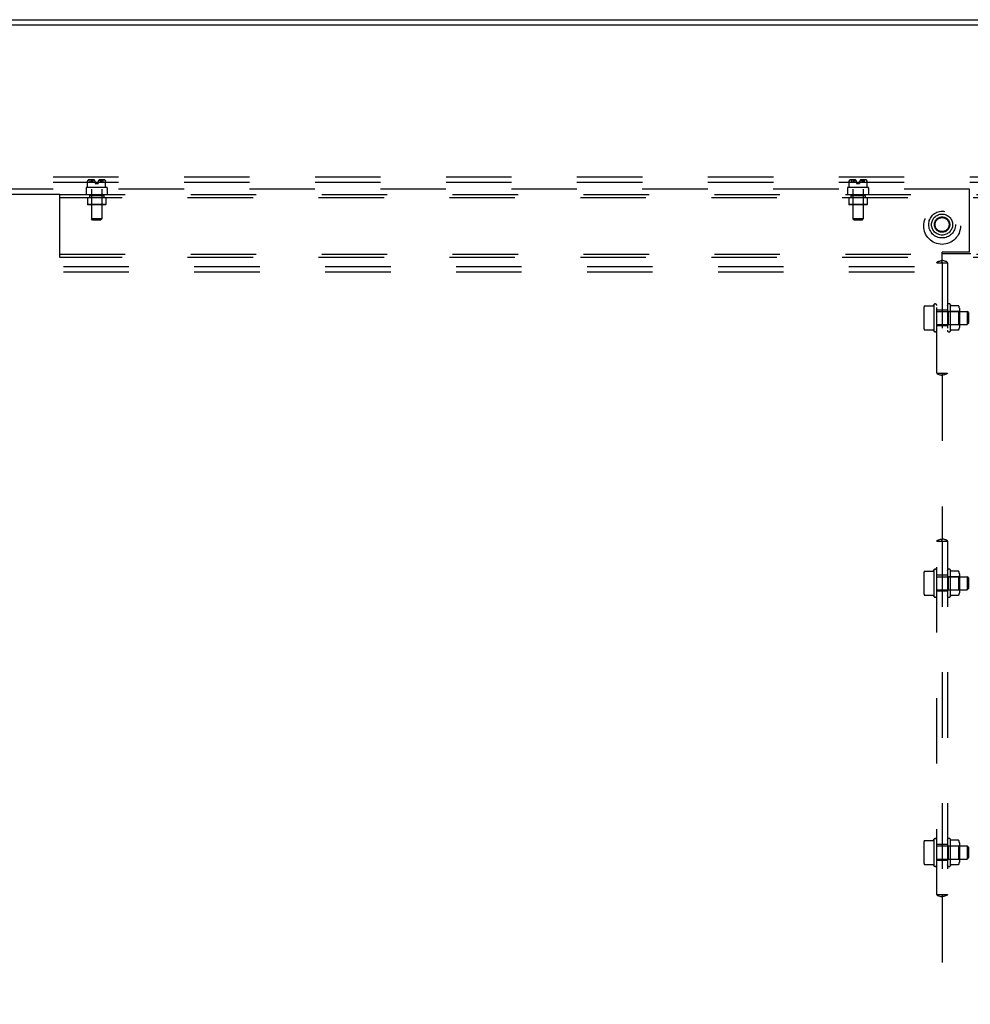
# Model space of a CAD drawing. Header units: inches. Extents: x 0 to 283, y 0 to 183.
# Tile 97 of 99: x 217 to 240, y 110 to 134. Entities that reach past the tile are written whole.
import ezdxf

# ---------------------------------------------------------------- set-up
doc = ezdxf.new("R2010")
doc.units = ezdxf.units.IN
doc.header["$LTSCALE"] = 15.583333
doc.header["$MEASUREMENT"] = 0
doc.linetypes.add('DOT', pattern=[0.2, 0.1, -0.1])
doc.linetypes.add('HIDDEN', pattern=[0.2, 0.1, -0.1])
doc.layers.get('0').update_dxf_attribs({"linetype": 'CONTINUOUS'})
doc.layers.add('DEFAULT_2', color=8, linetype='HIDDEN')
doc.layers.add('SUBPANEL', color=7, linetype='CONTINUOUS')

msp = doc.modelspace()

# ---------------------------------------------------------------- linework, layer by layer
at = {"color": 7, "linetype": 'Continuous'}
for p, q in [((200.437, 133.829), (277.812, 133.829)), ((212.46, 133.704), (265.79, 133.704))]:
    msp.add_line(p, q, dxfattribs=at)
at = {"layer": 'DEFAULT_2', "color": 8, "linetype": 'HIDDEN'}
for p, q in [((275.625, 130.079), (202.625, 130.079)), ((275.625, 129.954), (202.625, 129.954)), ((202.625, 127.954), (275.625, 127.954)), ((202.625, 127.829), (275.625, 127.829))]:
    msp.add_line(p, q, dxfattribs=at)
for radius in [0.318, 0.183, 0.166]:
    msp.add_circle((239.125, 128.954), radius, dxfattribs=at)
at = {"layer": 'DEFAULT_2', "color": 8, "linetype": 'DOT'}
msp.add_circle((239.125, 128.954), 0.17, dxfattribs=at)
at = {"layer": 'SUBPANEL', "color": 8, "linetype": 'HIDDEN'}
for p, q in [((218.8, 130.01), (218.798, 130.008)), ((218.8, 130.01), (218.801, 130.011)), ((218.808, 130.019), (218.801, 130.011)), ((218.933, 130.021), (218.813, 130.021)), ((218.846, 129.974), (218.846, 130.021)), ((218.877, 130.012), (218.879, 130.01)), ((218.915, 130.007), (218.912, 130.005)), ((219.187, 130.021), (219.067, 130.021)), ((219.121, 130.01), (219.12, 130.008)), ((219.124, 130.014), (219.124, 130.014)), ((219.154, 129.974), (219.154, 130.021)), ((219.199, 130.011), (219.191, 130.019)), ((219.199, 130.011), (219.2, 130.01)), ((236.925, 130.01), (236.923, 130.008)), ((236.925, 130.01), (236.926, 130.011)), ((236.933, 130.019), (236.926, 130.011)), ((237.058, 130.021), (236.938, 130.021)), ((236.971, 129.974), (236.971, 130.021)), ((237.002, 130.012), (237.004, 130.01)), ((237.005, 130.008), (237.004, 130.01)), ((237.04, 130.007), (237.037, 130.005)), ((237.312, 130.021), (237.192, 130.021)), ((237.246, 130.01), (237.245, 130.008)), ((237.249, 130.014), (237.249, 130.014)), ((237.279, 129.974), (237.279, 130.021)), ((237.324, 130.011), (237.316, 130.019)), ((237.324, 130.011), (237.325, 130.01)), ((237.326, 130.008), (237.325, 130.01)), ((239.781, 129.797), (205.156, 129.797)), ((218.75, 129.829), (218.75, 129.807)), ((218.75, 129.797), (218.75, 129.672)), ((219.24, 129.839), (218.76, 129.839)), ((218.787, 129.986), (218.788, 129.987)), ((218.788, 129.987), (218.787, 129.986)), ((218.787, 129.986), (218.787, 129.985)), ((218.787, 129.986), (218.787, 129.986)), ((218.787, 129.985), (218.787, 129.985)), ((218.787, 129.985), (218.787, 129.985)), ((218.787, 129.839), (218.787, 129.985)), ((218.788, 129.988), (218.788, 129.987)), ((218.788, 129.988), (218.788, 129.988)), ((218.788, 129.987), (218.788, 129.987)), ((218.846, 129.974), (218.965, 129.974)), ((218.876, 129.797), (218.876, 129.092)), ((218.889, 129.993), (218.89, 129.99)), ((218.89, 129.99), (218.89, 129.99)), ((218.89, 129.989), (218.891, 129.988)), ((218.897, 129.988), (218.898, 129.989)), ((218.901, 129.993), (218.899, 129.99)), ((218.965, 129.968), (218.965, 129.934)), ((218.965, 129.934), (219.035, 129.934)), ((219.035, 129.974), (219.154, 129.974)), ((219.035, 129.968), (219.035, 129.934)), ((219.099, 129.993), (219.097, 129.996)), ((219.099, 129.993), (219.101, 129.99)), ((219.101, 129.99), (219.102, 129.99)), ((219.102, 129.989), (219.102, 129.99)), ((219.102, 129.989), (219.103, 129.988)), ((219.102, 129.988), (219.103, 129.988)), ((219.11, 129.99), (219.11, 129.99)), ((219.124, 129.797), (219.124, 129.092)), ((219.21, 129.993), (219.211, 129.99)), ((219.211, 129.99), (219.211, 129.99)), ((219.212, 129.989), (219.211, 129.99)), ((219.212, 129.988), (219.212, 129.989)), ((219.212, 129.988), (219.212, 129.988)), ((219.212, 129.987), (219.212, 129.988)), ((219.212, 129.987), (219.212, 129.987)), ((219.212, 129.986), (219.212, 129.987)), ((219.212, 129.986), (219.212, 129.986)), ((219.212, 129.986), (219.212, 129.986)), ((219.212, 129.985), (219.213, 129.985)), ((219.213, 129.839), (219.213, 129.985)), ((219.25, 129.829), (219.25, 129.807)), ((219.25, 129.797), (219.25, 129.672)), ((236.875, 129.829), (236.875, 129.807)), ((236.875, 129.797), (236.875, 129.672)), ((237.365, 129.839), (236.885, 129.839)), ((236.912, 129.986), (236.913, 129.987)), ((236.913, 129.987), (236.912, 129.986)), ((236.912, 129.986), (236.912, 129.985)), ((236.912, 129.986), (236.912, 129.986)), ((236.912, 129.985), (236.912, 129.985)), ((236.912, 129.985), (236.912, 129.985)), ((236.912, 129.839), (236.912, 129.985)), ((236.913, 129.988), (236.913, 129.987)), ((236.913, 129.988), (236.913, 129.988)), ((236.913, 129.987), (236.913, 129.987)), ((236.914, 129.99), (236.915, 129.993)), ((236.971, 129.974), (237.09, 129.974)), ((237.001, 129.797), (237.001, 129.092)), ((237.014, 129.993), (237.015, 129.99)), ((237.015, 129.99), (237.015, 129.99)), ((237.015, 129.989), (237.016, 129.988)), ((237.023, 129.989), (237.022, 129.988)), ((237.026, 129.993), (237.024, 129.99)), ((237.09, 129.968), (237.09, 129.934)), ((237.09, 129.934), (237.16, 129.934)), ((237.16, 129.974), (237.279, 129.974)), ((237.16, 129.968), (237.16, 129.934)), ((237.224, 129.993), (237.222, 129.996)), ((237.224, 129.993), (237.226, 129.99)), ((237.226, 129.99), (237.227, 129.99)), ((237.227, 129.989), (237.227, 129.99)), ((237.227, 129.989), (237.228, 129.988)), ((237.227, 129.988), (237.228, 129.988)), ((237.235, 129.99), (237.236, 129.993)), ((237.235, 129.99), (237.235, 129.99)), ((237.249, 129.797), (237.249, 129.092)), ((237.335, 129.993), (237.336, 129.99)), ((237.336, 129.99), (237.336, 129.99)), ((237.337, 129.989), (237.337, 129.988)), ((237.337, 129.988), (237.337, 129.988)), ((237.337, 129.987), (237.337, 129.988)), ((237.337, 129.987), (237.337, 129.987)), ((237.337, 129.986), (237.337, 129.987)), ((237.337, 129.986), (237.337, 129.986)), ((237.337, 129.986), (237.337, 129.986)), ((237.337, 129.985), (237.338, 129.985)), ((237.338, 129.839), (237.338, 129.985)), ((237.375, 129.829), (237.375, 129.807)), ((237.375, 129.797), (237.375, 129.672)), ((239.781, 128.297), (239.781, 129.797)), ((218.125, 129.672), (205.156, 129.672)), ((218.125, 128.172), (218.125, 129.672)), ((218.125, 129.672), (260.125, 129.672)), ((260.125, 129.594), (218.125, 129.594)), ((218.78, 129.594), (218.78, 129.434)), ((218.828, 129.672), (218.828, 129.594)), ((218.828, 129.648), (218.828, 129.594)), ((218.828, 129.648), (219.171, 129.648)), ((218.875, 129.638), (218.865, 129.648)), ((218.875, 129.638), (218.875, 129.434)), ((219.125, 129.638), (218.875, 129.638)), ((219.125, 129.638), (219.135, 129.648)), ((219.125, 129.638), (219.125, 129.434)), ((219.171, 129.648), (219.171, 129.594)), ((219.172, 129.672), (219.172, 129.594)), ((219.22, 129.594), (219.22, 129.434)), ((236.905, 129.594), (236.905, 129.434)), ((236.953, 129.672), (236.953, 129.594)), ((236.953, 129.648), (236.953, 129.594)), ((236.953, 129.648), (237.296, 129.648)), ((237, 129.638), (236.99, 129.648)), ((237, 129.638), (237, 129.434)), ((237.25, 129.638), (237, 129.638)), ((237.25, 129.638), (237.26, 129.648)), ((237.25, 129.638), (237.25, 129.434)), ((237.296, 129.648), (237.296, 129.594)), ((237.297, 129.672), (237.297, 129.594)), ((237.345, 129.594), (237.345, 129.434)), ((218.79, 129.424), (218.78, 129.434)), ((219.22, 129.434), (218.78, 129.434)), ((219.21, 129.424), (218.79, 129.424)), ((218.875, 129.434), (218.865, 129.424)), ((219.125, 129.434), (219.135, 129.424)), ((219.21, 129.424), (219.22, 129.434)), ((236.915, 129.424), (236.905, 129.434)), ((237.345, 129.434), (236.905, 129.434)), ((237.335, 129.424), (236.915, 129.424)), ((237, 129.434), (236.99, 129.424)), ((237.25, 129.434), (237.26, 129.424)), ((237.335, 129.424), (237.345, 129.434)), ((218.906, 129.062), (218.876, 129.092)), ((219.124, 129.092), (218.876, 129.092)), ((219.094, 129.062), (219.124, 129.092)), ((237.031, 129.062), (237.001, 129.092)), ((237.249, 129.092), (237.001, 129.092)), ((237.219, 129.062), (237.249, 129.092)), ((219.094, 129.062), (218.906, 129.062)), ((237.219, 129.062), (237.031, 129.062)), ((218.125, 128.25), (260.125, 128.25)), ((260.125, 128.172), (218.125, 128.172)), ((239.125, 128.105), (239.125, 128.297)), ((239.781, 128.297), (239.125, 128.297)), ((239.125, 128.266), (239.812, 128.266)), ((238.999, 128.047), (239.251, 128.047)), ((239, 125.422), (239, 128.047)), ((239.121, 128.054), (239.125, 128.054)), ((239.125, 128.054), (239.123, 128.054)), ((239.126, 128.054), (239.125, 128.054)), ((239.125, 128.054), (239.128, 128.054)), ((239.125, 128.047), (239.125, 125.422)), ((239.25, 128.047), (239.25, 125.422)), ((238.711, 127.022), (238.913, 127.022)), ((238.923, 127.029), (238.93, 127.05)), ((238.93, 127.05), (238.93, 126.42)), ((239.32, 127.053), (239.32, 126.417)), ((239.515, 127.025), (239.344, 127.025)), ((239.536, 126.962), (239.536, 126.508)), ((238.69, 126.959), (238.69, 126.511)), ((239.25, 126.922), (239, 126.922)), ((239, 126.89), (239.72, 126.89)), ((239.27, 126.891), (239.25, 126.911)), ((239.27, 126.891), (239.27, 126.579)), ((239.27, 126.891), (239.516, 126.891)), ((239.516, 126.891), (239.536, 126.911)), ((239.516, 126.891), (239.516, 126.579)), ((239.72, 126.89), (239.72, 126.58)), ((239.75, 126.86), (239.72, 126.89)), ((239.75, 126.86), (239.75, 126.61)), ((239, 126.58), (239.72, 126.58)), ((239.25, 126.547), (239, 126.547)), ((239.27, 126.579), (239.25, 126.559)), ((239.27, 126.579), (239.516, 126.579)), ((239.516, 126.579), (239.536, 126.559)), ((239.75, 126.61), (239.72, 126.58)), ((238.711, 126.448), (238.913, 126.448)), ((238.923, 126.441), (238.93, 126.42)), ((239.515, 126.445), (239.344, 126.445)), ((238.999, 125.422), (239.251, 125.422)), ((239.125, 125.415), (239.121, 125.416)), ((239.123, 125.416), (239.124, 125.416)), ((239.128, 125.416), (239.125, 125.415)), ((239.125, 125.415), (239.126, 125.416)), ((239.125, 125.365), (239.125, 121.48)), ((238.999, 121.422), (239.251, 121.422)), ((239, 113.016), (239, 121.422)), ((239.121, 121.429), (239.125, 121.429)), ((239.125, 121.429), (239.123, 121.429)), ((239.126, 121.429), (239.125, 121.429)), ((239.125, 121.429), (239.128, 121.429)), ((239.125, 121.422), (239.125, 113.016)), ((239.25, 121.422), (239.25, 113.016)), ((238.69, 120.646), (238.69, 120.199)), ((238.711, 120.71), (238.913, 120.71)), ((238.923, 120.717), (238.93, 120.737)), ((238.93, 120.737), (238.93, 120.108)), ((239.32, 120.741), (239.32, 120.104)), ((239.515, 120.712), (239.344, 120.712)), ((239.536, 120.649), (239.536, 120.196)), ((239.25, 120.61), (239, 120.61)), ((239, 120.577), (239.72, 120.577)), ((239.27, 120.578), (239.25, 120.598)), ((239.27, 120.578), (239.27, 120.266)), ((239.27, 120.578), (239.516, 120.578)), ((239.516, 120.578), (239.536, 120.598)), ((239.516, 120.578), (239.516, 120.266)), ((239.72, 120.577), (239.72, 120.267)), ((239.75, 120.547), (239.72, 120.577)), ((239.75, 120.547), (239.75, 120.297)), ((239, 120.267), (239.72, 120.267)), ((239.25, 120.235), (239, 120.235)), ((239.27, 120.266), (239.25, 120.246)), ((239.27, 120.266), (239.516, 120.266)), ((239.516, 120.266), (239.536, 120.246)), ((239.75, 120.297), (239.72, 120.267)), ((238.711, 120.135), (238.913, 120.135)), ((238.923, 120.128), (238.93, 120.108)), ((239.515, 120.132), (239.344, 120.132)), ((238.923, 114.31), (238.93, 114.331)), ((238.93, 114.331), (238.93, 113.701)), ((239.32, 114.335), (239.32, 113.698)), ((238.69, 114.24), (238.69, 113.792)), ((238.711, 114.303), (238.913, 114.303)), ((239.25, 114.204), (239, 114.204)), ((239, 114.171), (239.72, 114.171)), ((239.27, 114.172), (239.25, 114.192)), ((239.27, 114.172), (239.27, 113.86)), ((239.27, 114.172), (239.516, 114.172)), ((239.515, 114.306), (239.344, 114.306)), ((239.516, 114.172), (239.536, 114.192)), ((239.516, 114.172), (239.516, 113.86)), ((239.536, 114.243), (239.536, 113.789)), ((239.72, 114.171), (239.72, 113.861)), ((239.75, 114.141), (239.72, 114.171)), ((239.75, 114.141), (239.75, 113.891)), ((239, 113.861), (239.72, 113.861)), ((239.27, 113.86), (239.25, 113.84)), ((239.27, 113.86), (239.516, 113.86)), ((239.516, 113.86), (239.536, 113.84)), ((239.75, 113.891), (239.72, 113.861)), ((238.711, 113.729), (238.913, 113.729)), ((238.923, 113.722), (238.93, 113.701)), ((239.25, 113.829), (239, 113.829)), ((239.515, 113.726), (239.344, 113.726)), ((238.999, 113.016), (239.251, 113.016)), ((239.125, 113.009), (239.121, 113.01)), ((239.123, 113.009), (239.124, 113.009)), ((239.128, 113.01), (239.125, 113.009)), ((239.125, 113.009), (239.126, 113.009)), ((239.125, 112.959), (239.125, 109.824))]:
    msp.add_line(p, q, dxfattribs=at)
for points in [[(218.796, 130.005), (218.797, 130.007), (218.798, 130.008)], [(218.808, 130.019), (218.809, 130.019), (218.81, 130.02), (218.811, 130.021), (218.813, 130.021), (218.814, 130.021), (218.815, 130.021)], [(218.875, 130.019), (218.876, 130.019), (218.877, 130.02), (218.878, 130.021), (218.879, 130.021), (218.88, 130.021), (218.881, 130.021)], [(218.875, 130.019), (218.875, 130.018), (218.875, 130.018), (218.875, 130.017), (218.875, 130.017), (218.875, 130.016), (218.875, 130.016), (218.875, 130.015), (218.875, 130.015), (218.875, 130.014), (218.876, 130.014), (218.876, 130.013)], [(218.877, 130.012), (218.876, 130.013), (218.876, 130.013)], [(218.88, 130.008), (218.879, 130.01), (218.877, 130.011)], [(218.88, 130.008), (218.882, 130.007), (218.883, 130.005), (218.884, 130.003), (218.885, 130.001), (218.887, 129.999), (218.888, 129.996)], [(218.915, 130.007), (218.918, 130.009), (218.921, 130.01), (218.925, 130.012), (218.928, 130.014), (218.932, 130.015), (218.935, 130.016), (218.939, 130.018)], [(218.929, 130.014), (218.926, 130.013), (218.923, 130.011), (218.921, 130.01), (218.918, 130.009)], [(218.939, 130.018), (218.936, 130.017), (218.934, 130.016), (218.931, 130.015)], [(219.084, 130.007), (219.081, 130.009), (219.078, 130.01), (219.075, 130.012), (219.072, 130.014), (219.068, 130.015), (219.064, 130.016), (219.061, 130.018)], [(219.061, 130.018), (219.063, 130.017), (219.066, 130.016), (219.068, 130.015)], [(219.071, 130.014), (219.074, 130.013), (219.076, 130.011), (219.079, 130.01), (219.082, 130.009)], [(219.097, 129.996), (219.095, 129.998), (219.093, 130.001), (219.09, 130.003), (219.087, 130.005), (219.084, 130.007)], [(219.124, 130.014), (219.125, 130.015), (219.125, 130.015), (219.125, 130.015), (219.125, 130.016), (219.125, 130.016), (219.125, 130.017), (219.125, 130.017), (219.125, 130.018), (219.125, 130.018), (219.124, 130.019), (219.124, 130.019), (219.123, 130.02), (219.122, 130.02), (219.122, 130.02), (219.121, 130.021), (219.12, 130.021), (219.119, 130.021), (219.118, 130.021), (219.118, 130.021), (219.117, 130.021), (219.116, 130.021), (219.115, 130.021), (219.114, 130.021)], [(219.117, 130.005), (219.118, 130.007), (219.12, 130.008)], [(219.125, 130.019), (219.124, 130.019), (219.123, 130.02), (219.122, 130.021), (219.121, 130.021), (219.12, 130.021), (219.119, 130.021)], [(219.124, 130.014), (219.124, 130.013), (219.123, 130.013), (219.123, 130.012), (219.121, 130.01)], [(219.125, 130.019), (219.125, 130.018), (219.125, 130.018), (219.125, 130.017), (219.125, 130.017), (219.125, 130.016), (219.125, 130.016), (219.125, 130.015), (219.125, 130.015), (219.124, 130.014)], [(219.191, 130.019), (219.19, 130.019), (219.189, 130.02), (219.188, 130.021), (219.187, 130.021), (219.186, 130.021), (219.185, 130.021)], [(219.201, 130.008), (219.2, 130.01), (219.199, 130.011)], [(219.201, 130.008), (219.203, 130.007), (219.204, 130.005), (219.205, 130.003), (219.207, 130.001), (219.208, 129.999), (219.209, 129.996)], [(236.921, 130.005), (236.922, 130.007), (236.923, 130.008)], [(236.933, 130.019), (236.934, 130.019), (236.935, 130.02), (236.936, 130.021), (236.938, 130.021), (236.939, 130.021), (236.94, 130.021)], [(237, 130.019), (237.001, 130.019), (237.002, 130.02), (237.003, 130.021), (237.004, 130.021), (237.005, 130.021), (237.006, 130.021)], [(237, 130.019), (237, 130.018), (237, 130.018), (237, 130.017), (237, 130.017), (237, 130.016), (237, 130.016), (237, 130.015), (237, 130.015), (237, 130.014), (237.001, 130.014)], [(237.002, 130.012), (237.001, 130.013), (237.001, 130.013), (237.001, 130.014)], [(237.005, 130.008), (237.007, 130.007), (237.008, 130.005)], [(237.04, 130.007), (237.043, 130.009), (237.046, 130.01), (237.05, 130.012), (237.053, 130.014), (237.057, 130.015), (237.06, 130.016), (237.064, 130.018)], [(237.054, 130.014), (237.051, 130.013), (237.048, 130.011), (237.046, 130.01), (237.043, 130.009)], [(237.064, 130.018), (237.061, 130.017), (237.059, 130.016), (237.056, 130.015)], [(237.209, 130.007), (237.206, 130.009), (237.203, 130.01), (237.2, 130.012), (237.197, 130.014), (237.193, 130.015), (237.189, 130.016), (237.186, 130.018)], [(237.186, 130.018), (237.188, 130.017), (237.191, 130.016), (237.193, 130.015)], [(237.196, 130.014), (237.199, 130.013), (237.201, 130.011), (237.204, 130.01), (237.207, 130.009)], [(237.222, 129.996), (237.22, 129.998), (237.218, 130.001), (237.215, 130.003), (237.212, 130.005), (237.209, 130.007)], [(237.249, 130.014), (237.25, 130.015), (237.25, 130.015), (237.25, 130.015), (237.25, 130.016), (237.25, 130.016), (237.25, 130.017), (237.25, 130.017), (237.25, 130.018), (237.25, 130.018), (237.249, 130.019), (237.249, 130.019), (237.248, 130.02), (237.247, 130.02), (237.247, 130.02), (237.246, 130.021), (237.245, 130.021), (237.244, 130.021), (237.243, 130.021), (237.243, 130.021), (237.242, 130.021), (237.241, 130.021), (237.24, 130.021), (237.239, 130.021)], [(237.242, 130.005), (237.243, 130.007), (237.245, 130.008)], [(237.25, 130.019), (237.249, 130.019), (237.248, 130.02), (237.247, 130.021), (237.246, 130.021), (237.245, 130.021), (237.244, 130.021)], [(237.249, 130.014), (237.249, 130.013), (237.248, 130.013), (237.248, 130.012), (237.246, 130.01)], [(237.25, 130.019), (237.25, 130.018), (237.25, 130.018), (237.25, 130.017), (237.25, 130.017), (237.25, 130.016), (237.25, 130.016), (237.25, 130.015), (237.25, 130.015), (237.249, 130.014)], [(237.316, 130.019), (237.315, 130.019), (237.314, 130.02), (237.313, 130.021), (237.312, 130.021), (237.311, 130.021), (237.31, 130.021)], [(237.326, 130.008), (237.328, 130.007), (237.329, 130.005)], [(218.788, 129.99), (218.788, 129.989), (218.788, 129.988)], [(218.788, 129.989), (218.788, 129.99), (218.789, 129.99)], [(218.796, 130.005), (218.794, 130.003), (218.793, 130.001), (218.792, 129.999), (218.791, 129.996), (218.79, 129.993), (218.789, 129.99)], [(218.791, 129.996), (218.792, 129.999), (218.793, 130.001)], [(218.89, 129.99), (218.889, 129.993), (218.888, 129.996), (218.887, 129.999), (218.885, 130.001), (218.884, 130.003), (218.883, 130.005)], [(218.89, 129.989), (218.89, 129.99), (218.89, 129.99)], [(218.897, 129.988), (218.896, 129.987), (218.896, 129.987), (218.895, 129.986), (218.895, 129.986), (218.895, 129.986), (218.894, 129.985), (218.894, 129.985), (218.893, 129.985), (218.893, 129.986), (218.892, 129.986), (218.892, 129.986), (218.892, 129.987), (218.891, 129.987), (218.891, 129.988), (218.891, 129.988)], [(218.891, 129.988), (218.891, 129.988), (218.891, 129.987), (218.891, 129.987), (218.892, 129.986), (218.892, 129.986), (218.893, 129.986), (218.893, 129.985), (218.893, 129.985), (218.894, 129.985), (218.894, 129.986), (218.895, 129.986), (218.895, 129.986), (218.896, 129.987), (218.896, 129.987), (218.897, 129.988), (218.897, 129.988)], [(218.898, 129.989), (218.898, 129.99), (218.899, 129.99)], [(218.913, 130.005), (218.91, 130.003), (218.908, 130.001), (218.905, 129.998), (218.903, 129.996), (218.9, 129.993)], [(218.903, 129.996), (218.905, 129.998), (218.907, 130.001), (218.91, 130.003), (218.912, 130.005)], [(219.087, 130.005), (219.09, 130.003), (219.092, 130.001), (219.095, 129.998), (219.097, 129.996)], [(219.103, 129.988), (219.103, 129.987), (219.104, 129.987), (219.104, 129.986), (219.105, 129.986), (219.105, 129.986), (219.106, 129.985), (219.106, 129.985), (219.107, 129.985), (219.107, 129.986), (219.107, 129.986), (219.108, 129.986), (219.108, 129.987), (219.109, 129.987), (219.109, 129.988), (219.109, 129.988), (219.109, 129.989)], [(219.109, 129.988), (219.109, 129.988), (219.109, 129.987), (219.108, 129.987), (219.108, 129.986), (219.108, 129.986), (219.107, 129.986), (219.107, 129.985), (219.106, 129.985), (219.106, 129.985), (219.105, 129.986), (219.105, 129.986), (219.104, 129.986), (219.104, 129.987), (219.103, 129.987), (219.103, 129.988)], [(219.109, 129.989), (219.11, 129.99), (219.11, 129.99)], [(219.117, 130.005), (219.116, 130.003), (219.114, 130.001), (219.113, 129.999), (219.112, 129.996), (219.111, 129.993), (219.11, 129.99)], [(219.112, 129.996), (219.113, 129.999), (219.114, 130.001)], [(219.211, 129.99), (219.21, 129.993), (219.209, 129.996), (219.208, 129.999), (219.207, 130.001), (219.205, 130.003), (219.204, 130.005)], [(219.213, 129.985), (219.212, 129.985), (219.212, 129.986)], [(236.913, 129.99), (236.913, 129.989), (236.913, 129.988)], [(236.913, 129.989), (236.913, 129.99), (236.914, 129.99)], [(236.921, 130.005), (236.919, 130.003), (236.918, 130.001), (236.917, 129.999), (236.916, 129.996), (236.915, 129.993), (236.914, 129.99)], [(236.916, 129.996), (236.917, 129.999), (236.918, 130.001)], [(237.015, 129.99), (237.014, 129.993), (237.013, 129.996), (237.012, 129.999), (237.01, 130.001), (237.009, 130.003), (237.008, 130.005)], [(237.009, 130.003), (237.01, 130.001), (237.012, 129.999), (237.013, 129.996)], [(237.015, 129.989), (237.015, 129.99), (237.015, 129.99)], [(237.022, 129.988), (237.021, 129.987), (237.021, 129.987), (237.02, 129.986), (237.02, 129.986), (237.02, 129.986), (237.019, 129.985), (237.019, 129.985), (237.018, 129.985), (237.018, 129.986), (237.017, 129.986), (237.017, 129.986), (237.017, 129.987), (237.016, 129.987), (237.016, 129.988), (237.016, 129.988)], [(237.016, 129.988), (237.016, 129.988), (237.016, 129.987), (237.016, 129.987), (237.017, 129.986), (237.017, 129.986), (237.018, 129.986), (237.018, 129.985), (237.018, 129.985), (237.019, 129.985), (237.019, 129.986), (237.02, 129.986), (237.02, 129.986), (237.021, 129.987), (237.021, 129.987), (237.022, 129.988), (237.022, 129.988)], [(237.022, 129.988), (237.023, 129.989), (237.023, 129.99), (237.024, 129.99)], [(237.038, 130.005), (237.035, 130.003), (237.033, 130.001), (237.03, 129.998), (237.028, 129.996), (237.025, 129.993)], [(237.028, 129.996), (237.03, 129.998), (237.032, 130.001), (237.035, 130.003), (237.037, 130.005)], [(237.212, 130.005), (237.215, 130.003), (237.217, 130.001), (237.22, 129.998), (237.222, 129.996)], [(237.228, 129.988), (237.228, 129.987), (237.229, 129.987), (237.229, 129.986), (237.23, 129.986), (237.23, 129.986), (237.231, 129.985), (237.231, 129.985), (237.232, 129.985), (237.232, 129.986), (237.232, 129.986), (237.233, 129.986), (237.233, 129.987), (237.234, 129.987), (237.234, 129.988), (237.234, 129.988), (237.234, 129.989)], [(237.234, 129.988), (237.234, 129.988), (237.234, 129.987), (237.233, 129.987), (237.233, 129.986), (237.233, 129.986), (237.232, 129.986), (237.232, 129.985), (237.231, 129.985), (237.231, 129.985), (237.23, 129.986), (237.23, 129.986), (237.229, 129.986), (237.229, 129.987), (237.228, 129.987), (237.228, 129.988)], [(237.234, 129.989), (237.235, 129.99), (237.235, 129.99)], [(237.242, 130.005), (237.241, 130.003), (237.239, 130.001), (237.238, 129.999), (237.237, 129.996), (237.236, 129.993), (237.235, 129.99)], [(237.237, 129.996), (237.238, 129.999), (237.239, 130.001)], [(237.336, 129.99), (237.335, 129.993), (237.334, 129.996), (237.333, 129.999), (237.332, 130.001), (237.33, 130.003), (237.329, 130.005)], [(237.33, 130.003), (237.332, 130.001), (237.333, 129.999), (237.334, 129.996)], [(237.337, 129.988), (237.337, 129.989), (237.336, 129.99)], [(237.338, 129.985), (237.337, 129.985), (237.337, 129.986)], [(238.999, 128.047), (239, 128.055), (239.004, 128.062), (239.012, 128.068), (239.023, 128.073), (239.036, 128.078), (239.051, 128.082), (239.068, 128.087), (239.087, 128.092), (239.106, 128.097), (239.125, 128.105)], [(239.12, 128.055), (239.12, 128.055), (239.12, 128.056), (239.121, 128.057), (239.121, 128.058), (239.122, 128.061), (239.122, 128.065), (239.123, 128.072), (239.124, 128.08), (239.124, 128.091), (239.125, 128.105)], [(239.12, 128.054), (239.12, 128.054), (239.12, 128.055), (239.12, 128.055)], [(239.123, 128.047), (239.122, 128.051), (239.12, 128.053), (239.12, 128.054)], [(239.251, 128.047), (239.25, 128.055), (239.246, 128.062), (239.238, 128.068), (239.227, 128.073), (239.214, 128.078), (239.199, 128.082), (239.181, 128.087), (239.163, 128.092), (239.144, 128.097), (239.125, 128.105)], [(239.13, 128.055), (239.13, 128.055), (239.13, 128.056), (239.129, 128.057), (239.129, 128.058), (239.128, 128.061), (239.127, 128.065), (239.127, 128.072), (239.126, 128.08), (239.125, 128.091), (239.125, 128.105)], [(239.126, 128.047), (239.128, 128.051), (239.129, 128.053), (239.13, 128.054)], [(239.13, 128.054), (239.13, 128.054), (239.13, 128.055), (239.13, 128.055)], [(238.702, 127.016), (238.703, 127.018), (238.704, 127.019), (238.705, 127.02), (238.707, 127.021), (238.708, 127.022), (238.71, 127.022), (238.711, 127.022)], [(238.923, 127.029), (238.923, 127.029), (238.923, 127.029), (238.923, 127.029), (238.923, 127.029), (238.923, 127.029), (238.923, 127.028), (238.923, 127.028), (238.923, 127.028), (238.923, 127.028), (238.923, 127.028), (238.923, 127.028), (238.922, 127.028), (238.922, 127.028), (238.922, 127.028), (238.922, 127.028), (238.922, 127.028), (238.922, 127.027), (238.922, 127.027), (238.922, 127.027), (238.922, 127.027), (238.922, 127.027), (238.922, 127.027), (238.922, 127.027), (238.922, 127.027), (238.922, 127.027), (238.922, 127.026), (238.922, 127.026), (238.922, 127.026), (238.921, 127.026), (238.921, 127.026), (238.921, 127.026), (238.921, 127.026), (238.921, 127.026), (238.921, 127.026), (238.921, 127.025), (238.921, 127.025), (238.921, 127.025), (238.92, 127.025), (238.92, 127.025), (238.92, 127.025), (238.92, 127.025), (238.92, 127.025), (238.92, 127.024), (238.92, 127.024), (238.919, 127.024), (238.919, 127.024), (238.919, 127.024), (238.919, 127.024), (238.919, 127.024), (238.918, 127.023), (238.918, 127.023), (238.918, 127.023), (238.918, 127.023), (238.918, 127.023), (238.917, 127.023), (238.917, 127.023), (238.917, 127.023), (238.916, 127.022), (238.916, 127.022), (238.916, 127.022), (238.915, 127.022), (238.915, 127.022), (238.914, 127.022), (238.914, 127.022), (238.913, 127.022)], [(239.344, 127.025), (239.344, 127.025), (239.343, 127.025), (239.343, 127.025), (239.342, 127.025), (239.342, 127.025), (239.341, 127.025), (239.341, 127.026), (239.34, 127.026), (239.34, 127.026), (239.34, 127.026), (239.34, 127.026), (239.339, 127.026), (239.339, 127.026), (239.339, 127.027), (239.339, 127.027), (239.338, 127.027), (239.338, 127.027), (239.338, 127.027), (239.338, 127.027), (239.338, 127.027), (239.337, 127.028), (239.337, 127.028), (239.337, 127.028), (239.337, 127.028), (239.337, 127.028), (239.337, 127.028), (239.337, 127.028), (239.337, 127.028), (239.336, 127.029), (239.336, 127.029), (239.336, 127.029), (239.336, 127.029), (239.336, 127.029), (239.336, 127.029), (239.336, 127.029), (239.336, 127.029), (239.336, 127.029), (239.336, 127.03), (239.336, 127.03)], [(239.524, 127.019), (239.523, 127.02), (239.522, 127.021), (239.521, 127.022), (239.52, 127.023), (239.519, 127.024), (239.518, 127.024), (239.517, 127.025), (239.515, 127.025), (239.515, 127.025)], [(238.702, 126.454), (238.703, 126.452), (238.704, 126.451), (238.705, 126.45), (238.707, 126.449), (238.708, 126.448), (238.71, 126.448), (238.711, 126.448)], [(238.913, 126.448), (238.914, 126.448), (238.914, 126.448), (238.915, 126.448), (238.915, 126.448), (238.916, 126.448), (238.916, 126.448), (238.916, 126.447), (238.917, 126.447), (238.917, 126.447), (238.917, 126.447), (238.918, 126.447), (238.918, 126.447), (238.918, 126.447), (238.918, 126.447), (238.918, 126.446), (238.919, 126.446), (238.919, 126.446), (238.919, 126.446), (238.919, 126.446), (238.919, 126.446), (238.92, 126.446), (238.92, 126.445), (238.92, 126.445), (238.92, 126.445), (238.92, 126.445), (238.92, 126.445), (238.92, 126.445), (238.921, 126.445), (238.921, 126.445), (238.921, 126.444), (238.921, 126.444), (238.921, 126.444), (238.921, 126.444), (238.921, 126.444), (238.921, 126.444), (238.921, 126.444), (238.922, 126.444), (238.922, 126.444), (238.922, 126.443), (238.922, 126.443), (238.922, 126.443), (238.922, 126.443), (238.922, 126.443), (238.922, 126.443), (238.922, 126.443), (238.922, 126.443), (238.922, 126.443), (238.922, 126.442), (238.922, 126.442), (238.922, 126.442), (238.922, 126.442), (238.922, 126.442), (238.922, 126.442), (238.923, 126.442), (238.923, 126.442), (238.923, 126.442), (238.923, 126.442), (238.923, 126.441), (238.923, 126.441), (238.923, 126.441), (238.923, 126.441), (238.923, 126.441), (238.923, 126.441), (238.923, 126.441), (238.923, 126.441)], [(239.336, 126.44), (239.336, 126.44), (239.336, 126.44), (239.336, 126.441), (239.336, 126.441), (239.336, 126.441), (239.336, 126.441), (239.336, 126.441), (239.336, 126.441), (239.336, 126.441), (239.337, 126.441), (239.337, 126.442), (239.337, 126.442), (239.337, 126.442), (239.337, 126.442), (239.337, 126.442), (239.337, 126.442), (239.337, 126.442), (239.338, 126.443), (239.338, 126.443), (239.338, 126.443), (239.338, 126.443), (239.338, 126.443), (239.339, 126.443), (239.339, 126.443), (239.339, 126.444), (239.34, 126.444), (239.34, 126.444), (239.34, 126.444), (239.341, 126.444), (239.341, 126.444), (239.341, 126.445), (239.342, 126.445), (239.342, 126.445), (239.343, 126.445), (239.344, 126.445), (239.344, 126.445)], [(239.524, 126.451), (239.523, 126.45), (239.522, 126.449), (239.521, 126.448), (239.52, 126.447), (239.519, 126.446), (239.518, 126.446), (239.517, 126.445), (239.515, 126.445), (239.515, 126.445)], [(238.999, 125.422), (239, 125.415), (239.004, 125.408), (239.012, 125.402), (239.023, 125.396), (239.036, 125.392), (239.051, 125.388), (239.068, 125.383), (239.087, 125.378), (239.106, 125.372), (239.125, 125.365)], [(239.123, 125.422), (239.122, 125.418), (239.12, 125.416), (239.12, 125.416)], [(239.12, 125.416), (239.12, 125.416), (239.12, 125.415), (239.12, 125.415)], [(239.12, 125.415), (239.12, 125.415), (239.12, 125.414), (239.121, 125.413), (239.121, 125.412), (239.122, 125.409), (239.122, 125.404), (239.123, 125.398), (239.124, 125.389), (239.124, 125.378), (239.125, 125.365)], [(239.251, 125.422), (239.25, 125.415), (239.246, 125.408), (239.238, 125.402), (239.227, 125.396), (239.214, 125.392), (239.199, 125.388), (239.181, 125.383), (239.163, 125.378), (239.144, 125.372), (239.125, 125.365)], [(239.13, 125.415), (239.13, 125.415), (239.13, 125.414), (239.129, 125.413), (239.129, 125.412), (239.128, 125.409), (239.127, 125.404), (239.127, 125.398), (239.126, 125.389), (239.125, 125.378), (239.125, 125.365)], [(239.126, 125.422), (239.128, 125.418), (239.129, 125.416), (239.13, 125.416)], [(239.13, 125.416), (239.13, 125.416), (239.13, 125.415), (239.13, 125.415)], [(238.999, 121.422), (239, 121.43), (239.004, 121.437), (239.012, 121.443), (239.023, 121.448), (239.036, 121.453), (239.051, 121.457), (239.068, 121.462), (239.087, 121.467), (239.106, 121.472), (239.125, 121.48)], [(239.12, 121.43), (239.12, 121.43), (239.12, 121.431), (239.121, 121.432), (239.121, 121.433), (239.122, 121.436), (239.122, 121.44), (239.123, 121.447), (239.124, 121.455), (239.124, 121.466), (239.125, 121.48)], [(239.12, 121.429), (239.12, 121.429), (239.12, 121.43), (239.12, 121.43)], [(239.123, 121.422), (239.122, 121.426), (239.12, 121.428), (239.12, 121.429)], [(239.251, 121.422), (239.25, 121.43), (239.246, 121.437), (239.238, 121.443), (239.227, 121.448), (239.214, 121.453), (239.199, 121.457), (239.181, 121.462), (239.163, 121.467), (239.144, 121.472), (239.125, 121.48)], [(239.13, 121.43), (239.13, 121.43), (239.13, 121.431), (239.129, 121.432), (239.129, 121.433), (239.128, 121.436), (239.127, 121.44), (239.127, 121.447), (239.126, 121.455), (239.125, 121.466), (239.125, 121.48)], [(239.126, 121.422), (239.128, 121.426), (239.129, 121.428), (239.13, 121.429)], [(239.13, 121.429), (239.13, 121.429), (239.13, 121.43), (239.13, 121.43)], [(238.702, 120.704), (238.703, 120.705), (238.704, 120.706), (238.705, 120.708), (238.707, 120.708), (238.708, 120.709), (238.71, 120.709), (238.711, 120.71)], [(238.923, 120.717), (238.923, 120.716), (238.923, 120.716), (238.923, 120.716), (238.923, 120.716), (238.923, 120.716), (238.923, 120.716), (238.923, 120.716), (238.923, 120.716), (238.923, 120.716), (238.923, 120.716), (238.923, 120.716), (238.922, 120.715), (238.922, 120.715), (238.922, 120.715), (238.922, 120.715), (238.922, 120.715), (238.922, 120.715), (238.922, 120.715), (238.922, 120.715), (238.922, 120.715), (238.922, 120.715), (238.922, 120.714), (238.922, 120.714), (238.922, 120.714), (238.922, 120.714), (238.922, 120.714), (238.922, 120.714), (238.922, 120.714), (238.921, 120.714), (238.921, 120.714), (238.921, 120.713), (238.921, 120.713), (238.921, 120.713), (238.921, 120.713), (238.921, 120.713), (238.921, 120.713), (238.921, 120.713), (238.92, 120.713), (238.92, 120.712), (238.92, 120.712), (238.92, 120.712), (238.92, 120.712), (238.92, 120.712), (238.92, 120.712), (238.919, 120.712), (238.919, 120.712), (238.919, 120.711), (238.919, 120.711), (238.919, 120.711), (238.918, 120.711), (238.918, 120.711), (238.918, 120.711), (238.918, 120.711), (238.918, 120.71), (238.917, 120.71), (238.917, 120.71), (238.917, 120.71), (238.916, 120.71), (238.916, 120.71), (238.916, 120.71), (238.915, 120.71), (238.915, 120.71), (238.914, 120.71), (238.914, 120.71), (238.913, 120.71)], [(239.344, 120.712), (239.344, 120.712), (239.343, 120.713), (239.343, 120.713), (239.342, 120.713), (239.342, 120.713), (239.341, 120.713), (239.341, 120.713), (239.34, 120.713), (239.34, 120.713), (239.34, 120.713), (239.34, 120.714), (239.339, 120.714), (239.339, 120.714), (239.339, 120.714), (239.339, 120.714), (239.338, 120.714), (239.338, 120.714), (239.338, 120.715), (239.338, 120.715), (239.338, 120.715), (239.337, 120.715), (239.337, 120.715), (239.337, 120.715), (239.337, 120.715), (239.337, 120.716), (239.337, 120.716), (239.337, 120.716), (239.337, 120.716), (239.336, 120.716), (239.336, 120.716), (239.336, 120.716), (239.336, 120.716), (239.336, 120.717), (239.336, 120.717), (239.336, 120.717), (239.336, 120.717), (239.336, 120.717), (239.336, 120.717), (239.336, 120.717)], [(239.524, 120.707), (239.523, 120.708), (239.522, 120.709), (239.521, 120.71), (239.52, 120.711), (239.519, 120.711), (239.518, 120.712), (239.517, 120.712), (239.515, 120.712), (239.515, 120.712)], [(238.702, 120.141), (238.703, 120.14), (238.704, 120.138), (238.705, 120.137), (238.707, 120.136), (238.708, 120.136), (238.71, 120.135), (238.711, 120.135)], [(238.913, 120.135), (238.914, 120.135), (238.914, 120.135), (238.915, 120.135), (238.915, 120.135), (238.916, 120.135), (238.916, 120.135), (238.916, 120.135), (238.917, 120.135), (238.917, 120.135), (238.917, 120.135), (238.918, 120.134), (238.918, 120.134), (238.918, 120.134), (238.918, 120.134), (238.918, 120.134), (238.919, 120.134), (238.919, 120.134), (238.919, 120.134), (238.919, 120.133), (238.919, 120.133), (238.92, 120.133), (238.92, 120.133), (238.92, 120.133), (238.92, 120.133), (238.92, 120.133), (238.92, 120.132), (238.92, 120.132), (238.921, 120.132), (238.921, 120.132), (238.921, 120.132), (238.921, 120.132), (238.921, 120.132), (238.921, 120.132), (238.921, 120.132), (238.921, 120.131), (238.921, 120.131), (238.922, 120.131), (238.922, 120.131), (238.922, 120.131), (238.922, 120.131), (238.922, 120.131), (238.922, 120.131), (238.922, 120.13), (238.922, 120.13), (238.922, 120.13), (238.922, 120.13), (238.922, 120.13), (238.922, 120.13), (238.922, 120.13), (238.922, 120.13), (238.922, 120.13), (238.922, 120.13), (238.922, 120.129), (238.923, 120.129), (238.923, 120.129), (238.923, 120.129), (238.923, 120.129), (238.923, 120.129), (238.923, 120.129), (238.923, 120.129), (238.923, 120.129), (238.923, 120.129), (238.923, 120.129), (238.923, 120.128), (238.923, 120.128)], [(239.336, 120.128), (239.336, 120.128), (239.336, 120.128), (239.336, 120.128), (239.336, 120.128), (239.336, 120.128), (239.336, 120.128), (239.336, 120.129), (239.336, 120.129), (239.336, 120.129), (239.337, 120.129), (239.337, 120.129), (239.337, 120.129), (239.337, 120.129), (239.337, 120.129), (239.337, 120.13), (239.337, 120.13), (239.337, 120.13), (239.338, 120.13), (239.338, 120.13), (239.338, 120.13), (239.338, 120.13), (239.338, 120.131), (239.339, 120.131), (239.339, 120.131), (239.339, 120.131), (239.34, 120.131), (239.34, 120.131), (239.34, 120.132), (239.341, 120.132), (239.341, 120.132), (239.341, 120.132), (239.342, 120.132), (239.342, 120.132), (239.343, 120.132), (239.344, 120.132), (239.344, 120.132)], [(239.524, 120.138), (239.523, 120.137), (239.522, 120.136), (239.521, 120.135), (239.52, 120.134), (239.519, 120.134), (239.518, 120.133), (239.517, 120.133), (239.515, 120.132), (239.515, 120.132)], [(238.702, 114.297), (238.703, 114.299), (238.704, 114.3), (238.705, 114.301), (238.707, 114.302), (238.708, 114.303), (238.71, 114.303), (238.711, 114.303)], [(238.923, 114.31), (238.923, 114.31), (238.923, 114.31), (238.923, 114.31), (238.923, 114.31), (238.923, 114.31), (238.923, 114.31), (238.923, 114.31), (238.923, 114.31), (238.923, 114.309), (238.923, 114.309), (238.923, 114.309), (238.922, 114.309), (238.922, 114.309), (238.922, 114.309), (238.922, 114.309), (238.922, 114.309), (238.922, 114.309), (238.922, 114.309), (238.922, 114.308), (238.922, 114.308), (238.922, 114.308), (238.922, 114.308), (238.922, 114.308), (238.922, 114.308), (238.922, 114.308), (238.922, 114.308), (238.922, 114.308), (238.922, 114.307), (238.921, 114.307), (238.921, 114.307), (238.921, 114.307), (238.921, 114.307), (238.921, 114.307), (238.921, 114.307), (238.921, 114.307), (238.921, 114.307), (238.921, 114.306), (238.92, 114.306), (238.92, 114.306), (238.92, 114.306), (238.92, 114.306), (238.92, 114.306), (238.92, 114.306), (238.92, 114.306), (238.919, 114.305), (238.919, 114.305), (238.919, 114.305), (238.919, 114.305), (238.919, 114.305), (238.918, 114.305), (238.918, 114.305), (238.918, 114.304), (238.918, 114.304), (238.918, 114.304), (238.917, 114.304), (238.917, 114.304), (238.917, 114.304), (238.916, 114.304), (238.916, 114.304), (238.916, 114.304), (238.915, 114.303), (238.915, 114.303), (238.914, 114.303), (238.914, 114.303), (238.913, 114.303)], [(239.344, 114.306), (239.344, 114.306), (239.343, 114.306), (239.343, 114.306), (239.342, 114.306), (239.342, 114.307), (239.341, 114.307), (239.341, 114.307), (239.34, 114.307), (239.34, 114.307), (239.34, 114.307), (239.34, 114.307), (239.339, 114.308), (239.339, 114.308), (239.339, 114.308), (239.339, 114.308), (239.338, 114.308), (239.338, 114.308), (239.338, 114.308), (239.338, 114.309), (239.338, 114.309), (239.337, 114.309), (239.337, 114.309), (239.337, 114.309), (239.337, 114.309), (239.337, 114.309), (239.337, 114.309), (239.337, 114.31), (239.337, 114.31), (239.336, 114.31), (239.336, 114.31), (239.336, 114.31), (239.336, 114.31), (239.336, 114.31), (239.336, 114.31), (239.336, 114.31), (239.336, 114.311), (239.336, 114.311), (239.336, 114.311), (239.336, 114.311)], [(239.524, 114.3), (239.523, 114.301), (239.522, 114.303), (239.521, 114.304), (239.52, 114.304), (239.519, 114.305), (239.518, 114.306), (239.517, 114.306), (239.515, 114.306), (239.515, 114.306)], [(238.702, 113.735), (238.703, 113.734), (238.704, 113.732), (238.705, 113.731), (238.707, 113.73), (238.708, 113.73), (238.71, 113.729), (238.711, 113.729)], [(238.913, 113.729), (238.914, 113.729), (238.914, 113.729), (238.915, 113.729), (238.915, 113.729), (238.916, 113.729), (238.916, 113.729), (238.916, 113.729), (238.917, 113.729), (238.917, 113.728), (238.917, 113.728), (238.918, 113.728), (238.918, 113.728), (238.918, 113.728), (238.918, 113.728), (238.918, 113.728), (238.919, 113.728), (238.919, 113.727), (238.919, 113.727), (238.919, 113.727), (238.919, 113.727), (238.92, 113.727), (238.92, 113.727), (238.92, 113.727), (238.92, 113.726), (238.92, 113.726), (238.92, 113.726), (238.92, 113.726), (238.921, 113.726), (238.921, 113.726), (238.921, 113.726), (238.921, 113.726), (238.921, 113.725), (238.921, 113.725), (238.921, 113.725), (238.921, 113.725), (238.921, 113.725), (238.922, 113.725), (238.922, 113.725), (238.922, 113.725), (238.922, 113.725), (238.922, 113.724), (238.922, 113.724), (238.922, 113.724), (238.922, 113.724), (238.922, 113.724), (238.922, 113.724), (238.922, 113.724), (238.922, 113.724), (238.922, 113.724), (238.922, 113.724), (238.922, 113.723), (238.922, 113.723), (238.922, 113.723), (238.923, 113.723), (238.923, 113.723), (238.923, 113.723), (238.923, 113.723), (238.923, 113.723), (238.923, 113.723), (238.923, 113.723), (238.923, 113.722), (238.923, 113.722), (238.923, 113.722), (238.923, 113.722), (238.923, 113.722)], [(239.336, 113.722), (239.336, 113.722), (239.336, 113.722), (239.336, 113.722), (239.336, 113.722), (239.336, 113.722), (239.336, 113.722), (239.336, 113.722), (239.336, 113.722), (239.336, 113.723), (239.337, 113.723), (239.337, 113.723), (239.337, 113.723), (239.337, 113.723), (239.337, 113.723), (239.337, 113.723), (239.337, 113.723), (239.337, 113.724), (239.338, 113.724), (239.338, 113.724), (239.338, 113.724), (239.338, 113.724), (239.338, 113.724), (239.339, 113.725), (239.339, 113.725), (239.339, 113.725), (239.34, 113.725), (239.34, 113.725), (239.34, 113.725), (239.341, 113.725), (239.341, 113.726), (239.341, 113.726), (239.342, 113.726), (239.342, 113.726), (239.343, 113.726), (239.344, 113.726), (239.344, 113.726)], [(239.524, 113.732), (239.523, 113.731), (239.522, 113.73), (239.521, 113.729), (239.52, 113.728), (239.519, 113.727), (239.518, 113.727), (239.517, 113.726), (239.515, 113.726), (239.515, 113.726)], [(238.999, 113.016), (239, 113.008), (239.004, 113.002), (239.012, 112.995), (239.023, 112.99), (239.036, 112.986), (239.051, 112.981), (239.068, 112.977), (239.087, 112.972), (239.106, 112.966), (239.125, 112.959)], [(239.123, 113.016), (239.122, 113.012), (239.12, 113.01), (239.12, 113.01)], [(239.12, 113.01), (239.12, 113.009), (239.12, 113.009), (239.12, 113.009)], [(239.12, 113.009), (239.12, 113.009), (239.12, 113.008), (239.121, 113.007), (239.121, 113.005), (239.122, 113.003), (239.122, 112.998), (239.123, 112.992), (239.124, 112.983), (239.124, 112.972), (239.125, 112.959)], [(239.251, 113.016), (239.25, 113.008), (239.246, 113.002), (239.238, 112.995), (239.227, 112.99), (239.214, 112.986), (239.199, 112.981), (239.181, 112.977), (239.163, 112.972), (239.144, 112.966), (239.125, 112.959)], [(239.13, 113.009), (239.13, 113.009), (239.13, 113.008), (239.129, 113.007), (239.129, 113.005), (239.128, 113.003), (239.127, 112.998), (239.127, 112.992), (239.126, 112.983), (239.125, 112.972), (239.125, 112.959)], [(239.126, 113.016), (239.128, 113.012), (239.129, 113.01), (239.13, 113.01)], [(239.13, 113.01), (239.13, 113.009), (239.13, 113.009), (239.13, 113.009)]]:
    msp.add_lwpolyline(points, dxfattribs=at)
for centre, radius in [((239.125, 128.922), 0.438), ((239.125, 128.954), 0.25)]:
    msp.add_circle(centre, radius, dxfattribs=at)
for centre, radius, start, end in [((218.852, 129.971), 0.0668, 134.6973, 167.5884), ((218.813, 130.011), 0.01, 90, 134.6973), ((218.905, 129.968), 0.0603, 0, 62.1181), ((219.095, 129.968), 0.0603, 117.8819, 180), ((219.187, 130.011), 0.01, 45.3027, 90), ((219.147, 129.971), 0.0668, 12.4116, 45.3027), ((236.977, 129.971), 0.0668, 134.6973, 167.5884), ((236.938, 130.011), 0.01, 90, 134.6973), ((237.03, 129.968), 0.0603, 0, 62.1181), ((237.22, 129.968), 0.0603, 117.8819, 180), ((237.312, 130.011), 0.01, 45.3027, 90), ((237.272, 129.971), 0.0668, 12.4116, 45.3027), ((218.76, 129.829), 0.01, 90, 180), ((218.76, 129.807), 0.01, 180, 270), ((219.24, 129.829), 0.01, 0, 90), ((219.24, 129.807), 0.01, 270, 360), ((236.885, 129.829), 0.01, 90, 180), ((236.885, 129.807), 0.01, 180, 270), ((237.365, 129.829), 0.01, 0, 90), ((237.365, 129.807), 0.01, 270, 360), ((238.831, 126.959), 0.141, 156.05, 180), ((238.961, 127.028), 0.0384, 0, 145.5503), ((239.288, 127.032), 0.0384, 34.4497, 180), ((238.87, 126.735), 0.551, 32.3153, 35.2892), ((239.395, 126.962), 0.141, 0, 23.95), ((238.831, 126.511), 0.141, 180, 203.95), ((239.395, 126.508), 0.141, 336.05, 360), ((238.961, 126.442), 0.0384, 214.4497, 360), ((239.288, 126.438), 0.0384, 180, 325.5503), ((238.87, 126.735), 0.551, 324.7108, 327.6847), ((238.831, 120.646), 0.141, 156.05, 180), ((238.961, 120.716), 0.0384, 0, 145.5503), ((239.288, 120.719), 0.0384, 34.4497, 180), ((238.87, 120.422), 0.551, 32.3153, 35.2892), ((239.395, 120.649), 0.141, 0, 23.95), ((238.831, 120.199), 0.141, 180, 203.95), ((239.395, 120.196), 0.141, 336.05, 360), ((238.961, 120.129), 0.0384, 214.4497, 360), ((239.288, 120.126), 0.0384, 180, 325.5503), ((238.87, 120.422), 0.551, 324.7108, 327.6847), ((238.961, 114.309), 0.0384, 0, 145.5503), ((239.288, 114.313), 0.0384, 34.4497, 180), ((238.87, 114.016), 0.551, 32.3153, 35.2892), ((238.831, 114.24), 0.141, 156.05, 180), ((239.395, 114.243), 0.141, 0, 23.95), ((238.831, 113.792), 0.141, 180, 203.95), ((238.961, 113.723), 0.0384, 214.4497, 360), ((239.288, 113.72), 0.0384, 180, 325.5503), ((238.87, 114.016), 0.551, 324.7108, 327.6847), ((239.395, 113.789), 0.141, 336.05, 360)]:
    msp.add_arc(centre, radius, start, end, dxfattribs=at)

doc.saveas('drawing.dxf')
